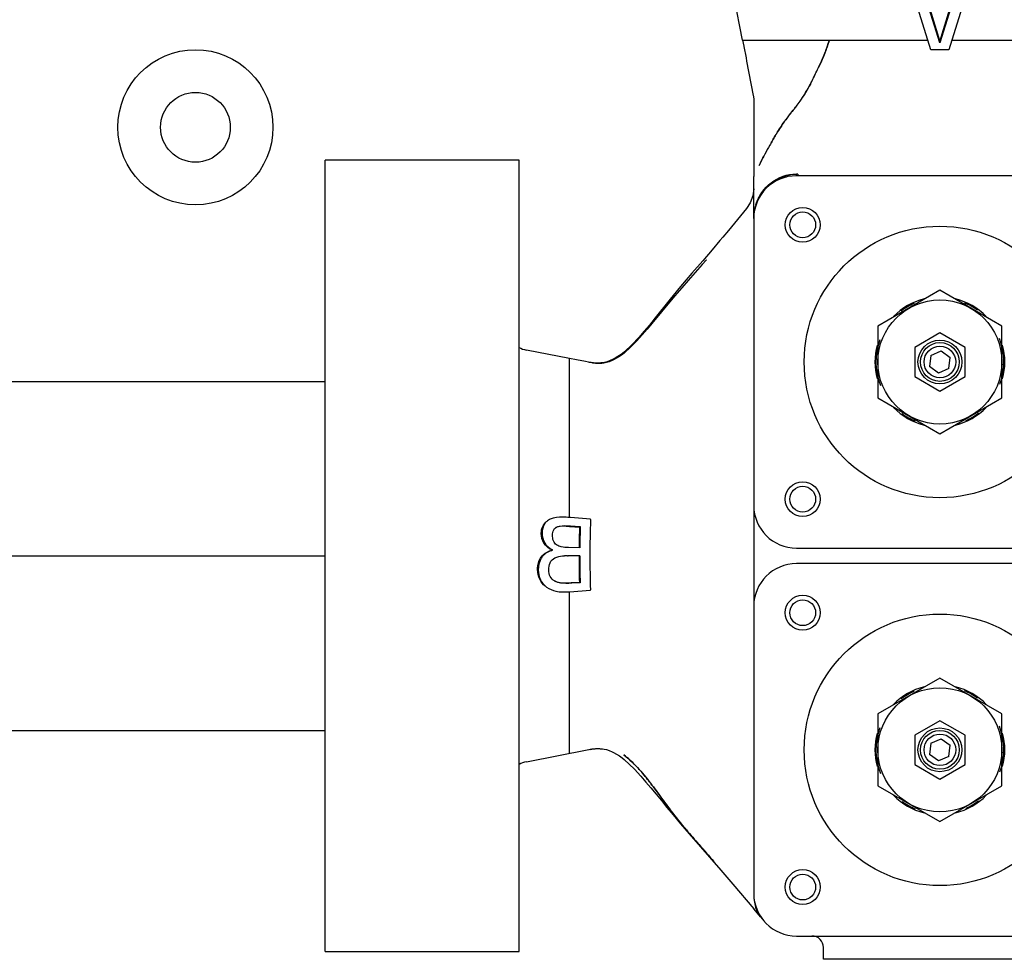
# Model space of a CAD drawing. Header units: millimetres. Extents: x 0 to 1189, y 0 to 841.
# Tile 127 of 169: x 993 to 1003, y 549 to 559. Entities that reach past the tile are written whole.
import ezdxf

# ---------------------------------------------------------------- set-up
doc = ezdxf.new("R2010")
doc.units = ezdxf.units.MM
doc.header["$LTSCALE"] = 65.395
doc.linetypes.add('CENTER', pattern=[0.6, 0.375, -0.075, 0.075, -0.075])
for name, color, linetype in [('0006_725700_29_ABL518', 7, 'CONTINUOUS'), ('0006_725700_29_T2_PBL520', 7, 'CONTINUOUS'), ('0006_725700_29_T3_ABL519', 7, 'CONTINUOUS'), ('0006_725700_29_T4_PBL527', 7, 'CONTINUOUS'), ('0006_725700_29_T4_PBL541', 7, 'CONTINUOUS'), ('0006_725700_29_T5_ABL526', 7, 'CONTINUOUS'), ('0006_725700_29_T5_ABL540', 7, 'CONTINUOUS'), ('0006_725700_29_T6_ABL525', 7, 'CONTINUOUS'), ('0006_725700_29_T6_ABL539', 7, 'CONTINUOUS'), ('0006_725700_29T20_PBL595', 7, 'CONTINUOUS'), ('0006_725700_29T20_PBL597', 7, 'CONTINUOUS'), ('0006_725700_29T37_PBL1799', 7, 'CONTINUOUS'), ('0006_725700_29T37_PBL1800', 7, 'CONTINUOUS'), ('0006_725700_29T40_PBL619', 7, 'CONTINUOUS'), ('0006_725700_29T40_PBL620', 7, 'CONTINUOUS'), ('0006_725700_29T42_PBL596', 7, 'CONTINUOUS'), ('0006_725700_29T42_PBL598', 7, 'CONTINUOUS'), ('1907_153200_89_ABL528', 7, 'CONTINUOUS'), ('1907_153200_89_T3_PBL530', 7, 'CONTINUOUS'), ('9M32C_GENSET_KPL_VERROHRUNG_ABL510', 7, 'CONTINUOUS'), ('LAUTERBACH_SP_RING_2_0200_50_PBL524', 7, 'CONTINUOUS'), ('links_2_VBL507', 7, 'CONTINUOUS'), ('VT40CD-D10_Z171-24344_ABL511', 7, 'CONTINUOUS'), ('VT40CD-D10_Z171-24344_T1_PBL1792', 7, 'CONTINUOUS'), ('VT40CD-D10_Z171-24344_T2_PBL512', 7, 'CONTINUOUS')]:
    doc.layers.add(name, color=color, linetype=linetype)

# ---------------------------------------------------------------- blocks, each defined once
blk = doc.blocks.new('VT40CD-D10_Z171-24344_T2_PBL512', base_point=(988.66, 548.009))
at = {"layer": 'VT40CD-D10_Z171-24344_T2_PBL512', "color": 7, "linetype": 'Continuous'}
blk.add_circle((994.66, 557.569), 0.8, dxfattribs=at)
blk = doc.blocks.new('VT40CD-D10_Z171-24344_T1_PBL1792', base_point=(988.66, 557.569))
at = {"layer": 'VT40CD-D10_Z171-24344_T1_PBL1792', "color": 7, "linetype": 'Continuous'}
blk.add_circle((994.66, 557.569), 0.36, dxfattribs=at)
blk = doc.blocks.new('VT40CD-D10_Z171-24344_ABL511', base_point=(988.66, 548.009))
at = {"layer": 'VT40CD-D10_Z171-24344_T1_PBL1792'}
blk.add_blockref('VT40CD-D10_Z171-24344_T1_PBL1792', (988.66, 557.569), dxfattribs=at)
at = {"layer": 'VT40CD-D10_Z171-24344_T2_PBL512'}
blk.add_blockref('VT40CD-D10_Z171-24344_T2_PBL512', (988.66, 548.009), dxfattribs=at)
blk = doc.blocks.new('0006_725700_29_T2_PBL520', base_point=(1002.34, 553.989))
at = {"layer": '0006_725700_29_T2_PBL520', "color": 6, "linetype": 'Continuous'}
for p, q in [((1002.247, 558.368), (1002.055, 558.989)), ((1002.624, 558.989), (1002.433, 558.368)), ((1000.304, 558.469), (1000.217, 558.914)), ((1002.34, 558.439), (1002.231, 558.792)), ((1002.236, 558.792), (1002.34, 558.455)), ((1002.34, 558.455), (1002.444, 558.792)), ((1002.448, 558.792), (1002.34, 558.439)), ((1000.304, 558.469), (1002.215, 558.469)), ((1000.304, 558.469), (1000.316, 558.407)), ((1002.335, 558.469), (1002.344, 558.469)), ((1002.464, 558.469), (1004.375, 558.469)), ((1000.316, 558.408), (1000.317, 558.402)), ((1000.317, 558.402), (1000.34, 558.284)), ((1002.433, 558.368), (1002.247, 558.368)), ((1002.34, 558.439), (1002.34, 558.455)), ((1000.34, 558.284), (1000.346, 558.252)), ((1000.346, 558.252), (1000.415, 557.897)), ((1000.415, 557.897), (1000.416, 557.891)), ((1000.419, 557.852), (1000.42, 557.074)), ((1000.42, 557.074), (1000.42, 557.071)), ((1000.42, 557.073), (1000.42, 557.069)), ((1000.42, 557.07), (1000.42, 557.065)), ((1000.42, 557.066), (1000.42, 557.061)), ((1000.42, 556.63), (1000.42, 557.063)), ((1000.42, 557.061), (1000.42, 557.06)), ((1000.74, 557.068), (1000.74, 557.05)), ((1000.74, 557.068), (1000.74, 557.067)), ((1000.859, 557.086), (1000.859, 557.069)), ((1000.346, 556.732), (1000.22, 556.579)), ((999.888, 556.154), (999.743, 555.99)), ((999.931, 556.204), (999.888, 556.154)), ((999.93, 556.203), (999.931, 556.204)), ((998.52, 555.184), (998.074, 555.271)), ((998.592, 555.17), (998.52, 555.184)), ((998.52, 554.529), (998.52, 555.184)), ((998.683, 555.153), (998.592, 555.17)), ((998.715, 555.147), (998.683, 555.153)), ((998.52, 553.545), (998.52, 554.529)), ((1000.42, 553.669), (1000.42, 552.629)), ((998.736, 553.529), (998.528, 553.544)), ((998.736, 553.524), (998.736, 553.529)), ((998.376, 553.44), (998.386, 553.446)), ((998.52, 553.452), (998.522, 553.452)), ((998.522, 553.452), (998.622, 553.447)), ((998.529, 553.458), (998.629, 553.453)), ((998.629, 553.453), (998.622, 553.447)), ((998.343, 553.211), (998.336, 553.21)), ((998.336, 553.206), (998.336, 553.21)), ((998.343, 553.207), (998.336, 553.206)), ((998.343, 553.207), (998.343, 553.211)), ((998.625, 553.233), (998.507, 553.235)), ((998.499, 553.149), (998.502, 553.149)), ((998.502, 553.149), (998.504, 553.149)), ((998.625, 553.149), (998.504, 553.149)), ((998.625, 553.149), (998.625, 553.149)), ((998.278, 552.831), (998.282, 552.827)), ((998.51, 552.779), (998.52, 552.78)), ((998.52, 552.78), (998.735, 552.794)), ((998.52, 551.768), (998.52, 552.78)), ((998.621, 552.876), (998.536, 552.872)), ((998.628, 552.871), (998.544, 552.867)), ((998.628, 552.871), (998.621, 552.876)), ((998.735, 552.794), (998.735, 552.799)), ((998.52, 551.113), (998.52, 551.768)), ((998.074, 551.026), (998.719, 551.152)), ((998.719, 551.152), (998.779, 551.161)), ((998.729, 551.154), (998.731, 551.154)), ((998.731, 551.154), (998.735, 551.155)), ((998.735, 551.155), (998.74, 551.156)), ((999.753, 550.282), (999.963, 550.043)), ((1000.204, 549.763), (1000.419, 549.509)), ((1000.42, 549.669), (1000.42, 549.651)), ((1000.489, 549.426), (1000.419, 549.509)), ((1000.419, 549.509), (1000.419, 549.509)), ((1000.492, 549.422), (1000.523, 549.386)), ((1001.14, 548.989), (1001.14, 549.109)), ((1003.54, 548.989), (1001.14, 548.989))]:
    blk.add_line(p, q, dxfattribs=at)
at = {"layer": '0006_725700_29_T2_PBL520', "color": 2, "linetype": 'Continuous'}
for p, q in [((1001.201, 558.469), (1001.2, 558.468)), ((1001.2, 558.466), (1001.201, 558.468)), ((1001.2, 558.468), (1001.2, 558.466)), ((1001.005, 558.018), (1001.004, 558.015)), ((1000.787, 557.696), (1000.827, 557.745)), ((1000.827, 557.745), (1000.83, 557.748)), ((1000.83, 557.748), (1000.827, 557.745)), ((1000.83, 557.748), (1000.832, 557.751)), ((1000.859, 557.087), (1000.86, 557.087)), ((1000.427, 556.71), (1000.427, 556.711)), ((999.482, 550.633), (999.483, 550.631)), ((999.483, 550.631), (999.482, 550.633)), ((999.483, 550.631), (999.484, 550.63)), ((999.485, 550.629), (999.483, 550.631)), ((999.484, 550.63), (999.485, 550.629)), ((1000.009, 549.996), (999.855, 550.173))]:
    blk.add_line(p, q, dxfattribs=at)
at = {"layer": '0006_725700_29_T2_PBL520', "color": 6, "linetype": 'Continuous'}
for points in [[(1000.416, 557.891), (1000.418, 557.878), (1000.419, 557.869), (1000.419, 557.852)], [(1000.42, 556.936), (1000.411, 556.861), (1000.384, 556.79), (1000.346, 556.732)], [(1000.22, 556.579), (1000.159, 556.506), (1000.1, 556.436)], [(1000.1, 556.435), (1000.071, 556.401), (999.99, 556.305)], [(999.99, 556.305), (999.893, 556.193), (999.781, 556.065), (999.665, 555.929), (999.557, 555.797)], [(999.743, 555.99), (999.677, 555.914), (999.604, 555.83), (999.533, 555.745), (999.42, 555.607)], [(999.557, 555.797), (999.404, 555.603), (999.345, 555.53), (999.29, 555.465), (999.234, 555.401), (999.166, 555.329), (999.086, 555.255)], [(999.42, 555.607), (999.37, 555.546), (999.32, 555.488), (999.268, 555.428), (999.212, 555.366), (999.152, 555.304), (999.083, 555.241)], [(999.083, 555.241), (999.065, 555.227), (999.036, 555.206), (999.005, 555.187), (998.974, 555.17), (998.959, 555.163), (998.928, 555.151), (998.899, 555.142), (998.874, 555.137), (998.857, 555.135)], [(999.086, 555.255), (999.066, 555.238), (999.035, 555.216), (999.002, 555.195), (998.969, 555.178), (998.937, 555.163), (998.907, 555.152), (998.879, 555.145), (998.859, 555.141)], [(998.755, 555.14), (998.744, 555.142), (998.735, 555.143), (998.725, 555.145), (998.715, 555.147)], [(998.857, 555.135), (998.848, 555.134), (998.834, 555.133), (998.821, 555.133), (998.809, 555.133), (998.799, 555.134), (998.789, 555.134), (998.781, 555.135), (998.773, 555.136), (998.766, 555.137), (998.76, 555.138), (998.758, 555.138), (998.754, 555.139), (998.75, 555.139), (998.749, 555.14)], [(998.859, 555.141), (998.843, 555.139), (998.824, 555.138), (998.807, 555.137), (998.792, 555.137), (998.778, 555.138), (998.766, 555.139), (998.755, 555.14)], [(998.74, 551.156), (998.745, 551.156), (998.748, 551.157), (998.751, 551.158), (998.755, 551.158), (998.759, 551.159), (998.764, 551.159), (998.769, 551.16), (998.774, 551.16), (998.779, 551.161), (998.784, 551.161), (998.79, 551.162), (998.796, 551.162), (998.802, 551.162), (998.809, 551.162), (998.815, 551.162), (998.822, 551.162), (998.83, 551.162), (998.837, 551.161), (998.845, 551.161), (998.852, 551.16), (998.858, 551.16)], [(998.858, 551.16), (998.877, 551.157), (998.902, 551.151), (998.929, 551.142), (998.959, 551.13), (998.974, 551.122), (999.005, 551.106), (999.035, 551.086), (999.064, 551.065), (999.084, 551.049)], [(999.084, 551.049), (999.188, 550.951), (999.255, 550.879), (999.308, 550.817), (999.359, 550.757), (999.413, 550.691), (999.467, 550.625), (999.523, 550.555), (999.587, 550.477), (999.663, 550.386), (999.753, 550.282)], [(999.963, 550.043), (1000.08, 549.908), (1000.204, 549.763)]]:
    blk.add_lwpolyline(points, dxfattribs=at)
for centre in [(1000.925, 556.563), (1000.925, 553.734), (1000.925, 552.563), (1000.925, 549.734)]:
    blk.add_circle(centre, 0.133, dxfattribs=at)
at = {"layer": '0006_725700_29_T2_PBL520', "color": 2, "linetype": 'Continuous'}
for centre, radius, start, end in [((996.957, 560.11), 4.557, 334.2386, 335.2616), ((997.985, 559.635), 3.425, 333.9261, 335.2886), ((997.181, 560.012), 4.313, 332.4535, 333.9259), ((997.458, 559.891), 4.011, 333.7522, 333.9509), ((998.14, 559.543), 3.245, 333.9213, 334.1697), ((999.85, 558.614), 1.3, 332.6217, 332.7481), ((999.828, 558.593), 1.309, 324.7562, 329.4734), ((998.984, 559.238), 2.372, 321.1829, 322.2572), ((999.734, 558.644), 1.415, 320.871, 322.6349), ((999.431, 558.875), 1.796, 322.6616, 324.7178), ((999.715, 558.671), 1.447, 322.2815, 324.8049), ((1001.634, 556.997), 1.098, 142.9925, 144.4384), ((1001.733, 556.937), 1.213, 143.5612, 144.8445), ((1001.483, 557.122), 0.903, 140.4712, 143.5734), ((1002.84, 556.062), 2.624, 140.1055, 141.4571), ((999.657, 558.707), 1.515, 320.7328, 320.8889), ((1002.14, 556.649), 1.712, 144.8144, 145.2031), ((1001.656, 556.982), 1.124, 144.4703, 145.068), ((1003.739, 555.62), 3.614, 148.5301, 150.3428), ((1004.556, 555.157), 4.553, 150.6994, 152.0313), ((1004.234, 555.329), 4.188, 150.5978, 152.0549), ((1004.211, 555.347), 4.159, 150.2837, 150.6571), ((1006.46, 554.07), 6.745, 150.3351, 150.5629), ((1007.442, 553.632), 7.817, 152.1975, 153.0342), ((1005.175, 554.826), 5.255, 152.0148, 152.1861), ((1006.015, 554.377), 6.207, 151.9898, 152.1365), ((1000.86, 556.68), 0.407, 88.0952, 89.9804), ((1000.897, 556.628), 0.478, 165.1081, 168.4821), ((1000.896, 556.629), 0.476, 162.2501, 164.716), ((1000.896, 556.629), 0.477, 164.7154, 165.1072), ((1000.897, 556.628), 0.478, 170.1628, 170.8165), ((1000.897, 556.628), 0.478, 168.4819, 170.0896), ((1005.001, 554.644), 6.822, 216.0488, 216.9177), ((1005.14, 554.911), 7.097, 219.9963, 220.2693), ((1005.719, 555.401), 7.856, 220.0246, 220.272)]:
    blk.add_arc(centre, radius, start, end, dxfattribs=at)
at = {"layer": '0006_725700_29_T2_PBL520', "color": 6, "linetype": 'Continuous'}
for centre, radius, start, end in [((1000.852, 556.637), 0.432, 103.9841, 151.8174), ((1000.743, 557.069), 0.00364, 200.1949, 203.5064), ((1000.817, 557.204), 0.159, 247.9017, 248.6556), ((1000.898, 556.627), 0.478, 165.0231, 168.4066), ((1000.9, 556.626), 0.48, 164.4197, 165.0248), ((1000.9, 556.626), 0.48, 162.0703, 164.4199), ((1000.894, 556.627), 0.475, 169.015, 169.9197), ((1000.895, 556.627), 0.476, 168.7543, 169.0152), ((1000.896, 556.627), 0.476, 168.4091, 168.7543), ((998.12, 555.507), 0.24, 239.7521, 259), ((998.333, 550.834), 2.717, 85.8679, 86.0408), ((1008.573, 553.15), 9.844, 177.8252, 180.01), ((998.414, 553.37), 0.0792, 117.9189, 120.7718), ((998.415, 553.367), 0.0827, 116.5651, 117.929), ((1007.136, 553.151), 8.519, 178.0048, 179.4454), ((1008.755, 553.151), 10.13, 178.2959, 179.5355), ((998.503, 552.071), 1.079, 90.2123, 91.9338), ((1007.196, 553.148), 8.579, 179.9915, 181.8151), ((1008.845, 553.148), 10.22, 179.9948, 181.5492), ((1008.598, 553.147), 9.869, 179.9919, 182.0214), ((998.436, 553.028), 0.154, 241.1776, 242.4382), ((998.468, 554.333), 1.462, 272.0348, 272.6828), ((998.12, 550.791), 0.24, 101, 120.2479), ((1000.627, 549.682), 0.271, 219.7468, 220), ((1001.02, 549.109), 0.12, 0, 90)]:
    blk.add_arc(centre, radius, start, end, dxfattribs=at)
at = {"layer": '0006_725700_29_T2_PBL520', "color": 2, "linetype": 'Continuous'}
for points in [[(1001.096, 558.203), (1001.136, 558.289), (1001.172, 558.376), (1001.2, 558.466)], [(1001.2, 558.466), (1001.17, 558.377), (1001.136, 558.289), (1001.096, 558.203)], [(1000.955, 557.927), (1000.973, 557.956), (1000.989, 557.986), (1001.004, 558.016)], [(1001.004, 558.015), (1000.989, 557.986), (1000.973, 557.956), (1000.956, 557.928)], [(1000.788, 557.697), (1000.777, 557.684), (1000.767, 557.671), (1000.757, 557.658)], [(1000.657, 557.507), (1000.682, 557.547), (1000.707, 557.587), (1000.734, 557.626)], [(1000.734, 557.626), (1000.707, 557.587), (1000.682, 557.547), (1000.657, 557.507)], [(1000.599, 557.408), (1000.618, 557.441), (1000.637, 557.474), (1000.657, 557.507)], [(1000.475, 557.176), (1000.492, 557.21), (1000.51, 557.244), (1000.527, 557.278)], [(999.08, 551.097), (999.137, 551.052), (999.19, 551.001), (999.239, 550.947)], [(999.239, 550.947), (999.285, 550.895), (999.328, 550.841), (999.37, 550.785)], [(999.37, 550.785), (999.408, 550.735), (999.445, 550.684), (999.482, 550.633)], [(999.546, 550.546), (999.525, 550.573), (999.505, 550.601), (999.485, 550.629)], [(999.546, 550.546), (999.597, 550.479), (999.649, 550.413), (999.703, 550.349)], [(999.725, 550.323), (999.768, 550.273), (999.812, 550.222), (999.855, 550.172)], [(999.855, 550.173), (999.811, 550.223), (999.768, 550.273), (999.725, 550.323)], [(999.855, 550.172), (999.907, 550.114), (999.958, 550.055), (1000.009, 549.996)]]:
    blk.add_open_spline(points, degree=3, dxfattribs=at)
for points, knots in [([(1001.006, 558.018), (1001.01, 558.026), (1001.026, 558.059), (1001.043, 558.091), (1001.055, 558.117)], [0, 0, 0, 0, 0.232785, 1, 1, 1, 1]), ([(1000.898, 557.837), (1000.903, 557.845), (1000.923, 557.874), (1000.942, 557.904), (1000.955, 557.927)], [0, 0, 0, 0, 0.261287, 1, 1, 1, 1]), ([(1000.442, 556.774), (1000.47, 556.861), (1000.58, 557.023), (1000.767, 557.087), (1000.859, 557.087)], [0, 0, 0, 0, 0.49779, 1, 1, 1, 1]), ([(1000.873, 557.087), (1000.873, 557.082), (1000.874, 557.077), (1000.872, 557.07), (1000.873, 557.068)], [0, 0, 0, 0, 0.728614, 1, 1, 1, 1]), ([(999.239, 550.947), (999.226, 550.961), (999.176, 551.014), (999.122, 551.064), (999.08, 551.097)], [0, 0, 0, 0, 0.260657, 1, 1, 1, 1]), ([(999.37, 550.786), (999.359, 550.8), (999.317, 550.855), (999.273, 550.909), (999.239, 550.947)], [0, 0, 0, 0, 0.262671, 1, 1, 1, 1]), ([(999.482, 550.633), (999.472, 550.646), (999.435, 550.697), (999.398, 550.749), (999.37, 550.786)], [0, 0, 0, 0, 0.263177, 1, 1, 1, 1]), ([(999.703, 550.349), (999.69, 550.365), (999.637, 550.429), (999.584, 550.495), (999.546, 550.546)], [0, 0, 0, 0, 0.244007, 1, 1, 1, 1])]:
    blk.add_open_spline(points, degree=3, knots=knots, dxfattribs=at)
at = {"layer": '0006_725700_29_T2_PBL520', "color": 6, "linetype": 'Continuous'}
for points, knots in [([(1000.443, 556.774), (1000.471, 556.86), (1000.58, 557.022), (1000.767, 557.086), (1000.859, 557.086)], [0, 0, 0, 0, 0.495288, 1, 1, 1, 1]), ([(1000.74, 557.067), (1000.74, 557.066), (1000.745, 557.061), (1000.752, 557.059), (1000.757, 557.057)], [0, 0, 0, 0, 0.144157, 1, 1, 1, 1]), ([(998.228, 553.381), (998.228, 553.393), (998.232, 553.435), (998.252, 553.477), (998.275, 553.497)], [0, 0, 0, 0, 0.278161, 1, 1, 1, 1]), ([(998.284, 553.504), (998.276, 553.498), (998.246, 553.465), (998.236, 553.419), (998.236, 553.385)], [0, 0, 0, 0, 0.2378, 1, 1, 1, 1]), ([(998.52, 553.545), (998.497, 553.546), (998.431, 553.551), (998.361, 553.546), (998.321, 553.528)], [0, 0, 0, 0, 0.348807, 1, 1, 1, 1]), ([(998.344, 553.366), (998.344, 553.374), (998.346, 553.401), (998.36, 553.429), (998.376, 553.44)], [0, 0, 0, 0, 0.283418, 1, 1, 1, 1]), ([(998.52, 553.452), (998.503, 553.453), (998.457, 553.455), (998.407, 553.454), (998.378, 553.441)], [0, 0, 0, 0, 0.340976, 1, 1, 1, 1]), ([(998.386, 553.446), (998.395, 553.45), (998.441, 553.466), (998.491, 553.46), (998.529, 553.458)], [0, 0, 0, 0, 0.198896, 1, 1, 1, 1]), ([(998.336, 553.21), (998.304, 553.226), (998.246, 553.273), (998.227, 553.346), (998.228, 553.381)], [0, 0, 0, 0, 0.504576, 1, 1, 1, 1]), ([(998.236, 553.385), (998.235, 553.35), (998.254, 553.276), (998.311, 553.227), (998.343, 553.211)], [0, 0, 0, 0, 0.49771, 1, 1, 1, 1]), ([(998.386, 553.263), (998.372, 553.273), (998.346, 553.305), (998.344, 553.345), (998.344, 553.366)], [0, 0, 0, 0, 0.456938, 1, 1, 1, 1]), ([(998.237, 553.149), (998.256, 553.17), (998.289, 553.192), (998.326, 553.204), (998.336, 553.206)], [0, 0, 0, 0, 0.732701, 1, 1, 1, 1]), ([(998.344, 553.207), (998.334, 553.205), (998.297, 553.193), (998.263, 553.17), (998.245, 553.149)], [0, 0, 0, 0, 0.266471, 1, 1, 1, 1]), ([(998.507, 553.235), (998.482, 553.235), (998.44, 553.235), (998.401, 553.253), (998.386, 553.263)], [0, 0, 0, 0, 0.579108, 1, 1, 1, 1]), ([(998.19, 553.008), (998.189, 553.022), (998.192, 553.072), (998.213, 553.122), (998.237, 553.149)], [0, 0, 0, 0, 0.273885, 1, 1, 1, 1]), ([(998.245, 553.149), (998.237, 553.14), (998.207, 553.098), (998.197, 553.044), (998.197, 553.006)], [0, 0, 0, 0, 0.23743, 1, 1, 1, 1]), ([(998.306, 553.004), (998.306, 553.029), (998.308, 553.081), (998.348, 553.117), (998.369, 553.129)], [0, 0, 0, 0, 0.515179, 1, 1, 1, 1]), ([(998.369, 553.129), (998.375, 553.132), (998.406, 553.146), (998.44, 553.148), (998.466, 553.149)], [0, 0, 0, 0, 0.222665, 1, 1, 1, 1]), ([(998.269, 552.837), (998.245, 552.856), (998.203, 552.908), (998.19, 552.974), (998.19, 553.008)], [0, 0, 0, 0, 0.46779, 1, 1, 1, 1]), ([(998.197, 553.006), (998.198, 552.97), (998.21, 552.903), (998.254, 552.849), (998.278, 552.831)], [0, 0, 0, 0, 0.533857, 1, 1, 1, 1]), ([(998.365, 552.891), (998.347, 552.902), (998.313, 552.934), (998.306, 552.981), (998.306, 553.004)], [0, 0, 0, 0, 0.476516, 1, 1, 1, 1]), ([(998.544, 552.867), (998.523, 552.866), (998.463, 552.864), (998.399, 552.87), (998.365, 552.891)], [0, 0, 0, 0, 0.338277, 1, 1, 1, 1]), ([(998.365, 552.891), (998.374, 552.886), (998.424, 552.867), (998.478, 552.87), (998.52, 552.872)], [0, 0, 0, 0, 0.20396, 1, 1, 1, 1]), ([(998.282, 552.827), (998.311, 552.807), (998.386, 552.774), (998.466, 552.776), (998.51, 552.779)], [0, 0, 0, 0, 0.44613, 1, 1, 1, 1])]:
    blk.add_open_spline(points, degree=3, knots=knots, dxfattribs=at)
for points in [[(998.321, 553.528), (998.308, 553.522), (998.295, 553.514), (998.284, 553.504)], [(1000.42, 549.651), (1000.42, 549.603), (1000.428, 549.553), (1000.444, 549.507)], [(1000.444, 549.507), (1000.455, 549.476), (1000.471, 549.447), (1000.492, 549.422)]]:
    blk.add_open_spline(points, degree=3, dxfattribs=at)
blk = doc.blocks.new('0006_725700_29_T3_ABL519', base_point=(1002.34, 553.989))
at = {"layer": '0006_725700_29_T2_PBL520'}
blk.add_blockref('0006_725700_29_T2_PBL520', (1002.34, 553.989), dxfattribs=at)
blk = doc.blocks.new('0006_725700_29_T4_PBL527', base_point=(1002.34, 551.149))
at = {"layer": '0006_725700_29_T4_PBL527', "color": 7, "linetype": 'Continuous'}
for p, q in [((1003.82, 553.069), (1000.86, 553.069)), ((1000.42, 552.629), (1000.42, 549.669)), ((1004.26, 549.669), (1004.26, 552.629)), ((1000.86, 549.229), (1003.82, 549.229))]:
    blk.add_line(p, q, dxfattribs=at)
for centre, radius in [((1000.925, 552.563), 0.18), ((1003.754, 552.563), 0.18), ((1002.34, 551.149), 1.4), ((1000.925, 549.734), 0.18), ((1003.754, 549.734), 0.18)]:
    blk.add_circle(centre, radius, dxfattribs=at)
for centre, radius, start, end in [((1000.86, 552.629), 0.44, 90, 180), ((1003.82, 552.629), 0.44, 0, 90), ((1002.34, 551.149), 0.67, 104.0142, 135.5815), ((1002.34, 551.149), 0.67, 44.4051, 75.9973), ((1002.34, 551.149), 0.67, 165.0132, 194.9855), ((1002.34, 551.149), 0.67, 345.0132, 14.9855), ((1002.34, 551.149), 0.67, 224.4051, 255.9973), ((1002.34, 551.149), 0.67, 284.0142, 315.5815), ((1000.86, 549.669), 0.44, 180, 270), ((1003.82, 549.669), 0.44, 270, 360)]:
    blk.add_arc(centre, radius, start, end, dxfattribs=at)
blk = doc.blocks.new('0006_725700_29_T5_ABL526', base_point=(1002.34, 551.149))
at = {"layer": '0006_725700_29_T4_PBL527'}
blk.add_blockref('0006_725700_29_T4_PBL527', (1002.34, 551.149), dxfattribs=at)
blk = doc.blocks.new('0006_725700_29T20_PBL595', base_point=(1002.34, 551.149))
at = {"layer": '0006_725700_29T20_PBL595', "color": 7, "linetype": 'Continuous'}
for p, q in [((1002.34, 551.889), (1001.699, 551.519)), ((1002.98, 551.519), (1002.34, 551.889)), ((1001.699, 551.519), (1001.699, 550.779)), ((1002.98, 550.779), (1002.98, 551.519)), ((1001.699, 550.779), (1002.34, 550.409)), ((1002.34, 550.409), (1002.98, 550.779))]:
    blk.add_line(p, q, dxfattribs=at)
blk.add_circle((1002.34, 551.149), 0.64, dxfattribs=at)
blk = doc.blocks.new('0006_725700_29T42_PBL596', base_point=(1002.34, 551.149))
at = {"layer": '0006_725700_29T42_PBL596', "color": 7, "linetype": 'Continuous'}
for p, q in [((1002.34, 551.449), (1002.08, 551.299)), ((1002.6, 551.299), (1002.34, 551.449)), ((1002.08, 551.299), (1002.08, 550.999)), ((1002.6, 550.999), (1002.6, 551.299)), ((1002.08, 550.999), (1002.34, 550.848)), ((1002.34, 550.848), (1002.6, 550.999))]:
    blk.add_line(p, q, dxfattribs=at)
blk.add_circle((1002.34, 551.149), 0.226, dxfattribs=at)
blk = doc.blocks.new('0006_725700_29T40_PBL619', base_point=(1002.34, 551.149))
at = {"layer": '0006_725700_29T40_PBL619', "color": 7, "linetype": 'Continuous'}
for p, q in [((1002.246, 551.217), (1002.352, 551.263)), ((1002.352, 551.263), (1002.445, 551.196)), ((1002.246, 551.217), (1002.234, 551.102)), ((1002.433, 551.081), (1002.445, 551.196)), ((1002.327, 551.034), (1002.234, 551.102)), ((1002.433, 551.081), (1002.327, 551.034))]:
    blk.add_line(p, q, dxfattribs=at)
for radius in [0.2, 0.163]:
    blk.add_circle((1002.34, 551.149), radius, dxfattribs=at)
blk = doc.blocks.new('0006_725700_29T37_PBL1799', base_point=(1002.34, 551.149))
at = {"layer": '0006_725700_29T37_PBL1799', "color": 7, "linetype": 'Continuous'}
for start, end in [(113.7827, 127.2912), (53.8087, 67.33), (159.789, 201.5987), (339.789, 21.5987), (233.8087, 247.33), (293.7827, 307.2912)]:
    blk.add_arc((1002.34, 551.149), 0.66, start, end, dxfattribs=at)
blk = doc.blocks.new('0006_725700_29_T6_ABL525', base_point=(1002.34, 551.149))
at = {"layer": '0006_725700_29_T5_ABL526'}
blk.add_blockref('0006_725700_29_T5_ABL526', (1002.34, 551.149), dxfattribs=at)
at = {"layer": '0006_725700_29T20_PBL595'}
blk.add_blockref('0006_725700_29T20_PBL595', (1002.34, 551.149), dxfattribs=at)
at = {"layer": '0006_725700_29T37_PBL1799'}
blk.add_blockref('0006_725700_29T37_PBL1799', (1002.34, 551.149), dxfattribs=at)
at = {"layer": '0006_725700_29T40_PBL619'}
blk.add_blockref('0006_725700_29T40_PBL619', (1002.34, 551.149), dxfattribs=at)
at = {"layer": '0006_725700_29T42_PBL596'}
blk.add_blockref('0006_725700_29T42_PBL596', (1002.34, 551.149), dxfattribs=at)
blk = doc.blocks.new('0006_725700_29_T4_PBL541', base_point=(1002.34, 555.149))
at = {"layer": '0006_725700_29_T4_PBL541', "color": 7, "linetype": 'Continuous'}
for p, q in [((1003.82, 557.069), (1000.86, 557.069)), ((1000.42, 556.629), (1000.42, 553.669)), ((1004.26, 553.669), (1004.26, 556.629)), ((1000.86, 553.229), (1003.82, 553.229))]:
    blk.add_line(p, q, dxfattribs=at)
for centre, radius in [((1000.925, 556.563), 0.18), ((1003.754, 556.563), 0.18), ((1002.34, 555.149), 1.4), ((1000.925, 553.734), 0.18), ((1003.754, 553.734), 0.18)]:
    blk.add_circle(centre, radius, dxfattribs=at)
for centre, radius, start, end in [((1000.86, 556.629), 0.44, 90, 180), ((1003.82, 556.629), 0.44, 0, 90), ((1002.34, 555.149), 0.67, 104.0142, 135.5815), ((1002.34, 555.149), 0.67, 44.4051, 75.9973), ((1002.34, 555.149), 0.67, 165.0132, 194.9855), ((1002.34, 555.149), 0.67, 345.0132, 14.9855), ((1002.34, 555.149), 0.67, 224.4051, 255.9973), ((1002.34, 555.149), 0.67, 284.0142, 315.5815), ((1000.86, 553.669), 0.44, 180, 270), ((1003.82, 553.669), 0.44, 270, 360)]:
    blk.add_arc(centre, radius, start, end, dxfattribs=at)
blk = doc.blocks.new('0006_725700_29_T5_ABL540', base_point=(1002.34, 555.149))
at = {"layer": '0006_725700_29_T4_PBL541'}
blk.add_blockref('0006_725700_29_T4_PBL541', (1002.34, 555.149), dxfattribs=at)
blk = doc.blocks.new('0006_725700_29T20_PBL597', base_point=(1002.34, 555.149))
at = {"layer": '0006_725700_29T20_PBL597', "color": 7, "linetype": 'Continuous'}
for p, q in [((1002.34, 555.889), (1001.699, 555.519)), ((1002.98, 555.519), (1002.34, 555.889)), ((1001.699, 555.519), (1001.699, 554.779)), ((1002.98, 554.779), (1002.98, 555.519)), ((1001.699, 554.779), (1002.34, 554.409)), ((1002.34, 554.409), (1002.98, 554.779))]:
    blk.add_line(p, q, dxfattribs=at)
blk.add_circle((1002.34, 555.149), 0.64, dxfattribs=at)
blk = doc.blocks.new('0006_725700_29T42_PBL598', base_point=(1002.34, 555.149))
at = {"layer": '0006_725700_29T42_PBL598', "color": 7, "linetype": 'Continuous'}
for p, q in [((1002.34, 555.449), (1002.08, 555.299)), ((1002.6, 555.299), (1002.34, 555.449)), ((1002.08, 555.299), (1002.08, 554.999)), ((1002.6, 554.999), (1002.6, 555.299)), ((1002.08, 554.999), (1002.34, 554.848)), ((1002.34, 554.848), (1002.6, 554.999))]:
    blk.add_line(p, q, dxfattribs=at)
blk.add_circle((1002.34, 555.149), 0.226, dxfattribs=at)
blk = doc.blocks.new('0006_725700_29T40_PBL620', base_point=(1002.34, 555.149))
at = {"layer": '0006_725700_29T40_PBL620', "color": 7, "linetype": 'Continuous'}
for p, q in [((1002.246, 555.217), (1002.234, 555.102)), ((1002.246, 555.217), (1002.352, 555.263)), ((1002.352, 555.263), (1002.445, 555.196)), ((1002.433, 555.081), (1002.445, 555.196)), ((1002.327, 555.034), (1002.234, 555.102)), ((1002.433, 555.081), (1002.327, 555.034))]:
    blk.add_line(p, q, dxfattribs=at)
for radius in [0.2, 0.163]:
    blk.add_circle((1002.34, 555.149), radius, dxfattribs=at)
blk = doc.blocks.new('0006_725700_29T37_PBL1800', base_point=(1002.34, 555.149))
at = {"layer": '0006_725700_29T37_PBL1800', "color": 7, "linetype": 'Continuous'}
for start, end in [(113.7827, 127.2912), (53.8087, 67.33), (159.789, 201.5987), (339.789, 21.5987), (233.8087, 247.33), (293.7827, 307.2912)]:
    blk.add_arc((1002.34, 555.149), 0.66, start, end, dxfattribs=at)
blk = doc.blocks.new('0006_725700_29_T6_ABL539', base_point=(1002.34, 555.149))
at = {"layer": '0006_725700_29_T5_ABL540'}
blk.add_blockref('0006_725700_29_T5_ABL540', (1002.34, 555.149), dxfattribs=at)
at = {"layer": '0006_725700_29T20_PBL597'}
blk.add_blockref('0006_725700_29T20_PBL597', (1002.34, 555.149), dxfattribs=at)
at = {"layer": '0006_725700_29T37_PBL1800'}
blk.add_blockref('0006_725700_29T37_PBL1800', (1002.34, 555.149), dxfattribs=at)
at = {"layer": '0006_725700_29T40_PBL620'}
blk.add_blockref('0006_725700_29T40_PBL620', (1002.34, 555.149), dxfattribs=at)
at = {"layer": '0006_725700_29T42_PBL598'}
blk.add_blockref('0006_725700_29T42_PBL598', (1002.34, 555.149), dxfattribs=at)
blk = doc.blocks.new('0006_725700_29_ABL518', base_point=(1002.34, 553.989))
at = {"layer": '0006_725700_29_T3_ABL519'}
blk.add_blockref('0006_725700_29_T3_ABL519', (1002.34, 553.989), dxfattribs=at)
at = {"layer": '0006_725700_29_T6_ABL525'}
blk.add_blockref('0006_725700_29_T6_ABL525', (1002.34, 551.149), dxfattribs=at)
at = {"layer": '0006_725700_29_T6_ABL539'}
blk.add_blockref('0006_725700_29_T6_ABL539', (1002.34, 555.149), dxfattribs=at)
blk = doc.blocks.new('LAUTERBACH_SP_RING_2_0200_50_PBL524', base_point=(997, 553.149))
at = {"layer": 'LAUTERBACH_SP_RING_2_0200_50_PBL524', "color": 7, "linetype": 'Continuous'}
for p, q in [((998, 557.229), (996, 557.229)), ((996, 549.069), (996, 557.229)), ((998, 549.069), (998, 557.229)), ((996, 549.069), (998, 549.069))]:
    blk.add_line(p, q, dxfattribs=at)
blk = doc.blocks.new('1907_153200_89_T3_PBL530', base_point=(985.58, 553.149))
at = {"layer": '1907_153200_89_T3_PBL530', "color": 7, "linetype": 'Continuous'}
for p, q in [((975.16, 554.949), (996, 554.949)), ((975.16, 551.349), (996, 551.349))]:
    blk.add_line(p, q, dxfattribs=at)
at = {"layer": '1907_153200_89_T3_PBL530', "color": 2, "linetype": 'CENTER'}
blk.add_line((975.16, 553.149), (996, 553.149), dxfattribs=at)
blk = doc.blocks.new('1907_153200_89_ABL528', base_point=(978.06, 558.811))
at = {"layer": '1907_153200_89_T3_PBL530'}
blk.add_blockref('1907_153200_89_T3_PBL530', (985.58, 553.149), dxfattribs=at)
blk = doc.blocks.new('9M32C_GENSET_KPL_VERROHRUNG_ABL510', base_point=(997.077, 614.589))
at = {"layer": '0006_725700_29_ABL518'}
blk.add_blockref('0006_725700_29_ABL518', (1002.34, 553.989), dxfattribs=at)
at = {"layer": '1907_153200_89_ABL528'}
blk.add_blockref('1907_153200_89_ABL528', (978.06, 558.811), dxfattribs=at)
at = {"layer": 'LAUTERBACH_SP_RING_2_0200_50_PBL524'}
blk.add_blockref('LAUTERBACH_SP_RING_2_0200_50_PBL524', (997, 553.149), dxfattribs=at)
at = {"layer": 'VT40CD-D10_Z171-24344_ABL511'}
blk.add_blockref('VT40CD-D10_Z171-24344_ABL511', (988.66, 548.009), dxfattribs=at)
blk = doc.blocks.new('LINKS_2_VBL507', base_point=(991.378, 628.293))
at = {"layer": '9M32C_GENSET_KPL_VERROHRUNG_ABL510'}
blk.add_blockref('9M32C_GENSET_KPL_VERROHRUNG_ABL510', (997.077, 614.589), dxfattribs=at)

msp = doc.modelspace()

# ---------------------------------------------------------------- block references
at = {"layer": 'links_2_VBL507'}
msp.add_blockref('LINKS_2_VBL507', (991.37753, 628.29289), dxfattribs=at)

doc.saveas('drawing.dxf')
